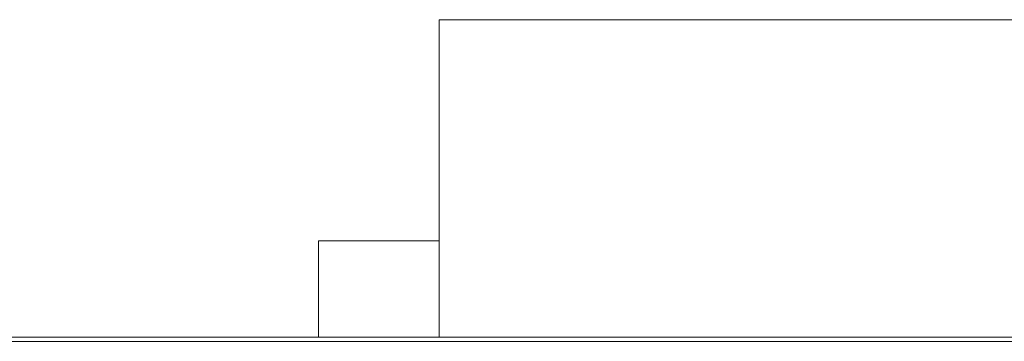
# Model space of a CAD drawing. Header units: inches. Extents: x -30 to 641, y 180 to 601.
# Tile 75 of 234: x 83.863 to 86.308, y 442.474 to 443.274. Entities that reach past the tile are written whole.
import ezdxf

# ---------------------------------------------------------------- set-up
doc = ezdxf.new("R2010")
doc.units = ezdxf.units.IN
doc.header["$MEASUREMENT"] = 0
doc.layers.add('1', color=7, linetype='Continuous')

# ---------------------------------------------------------------- blocks, each defined once
blk = doc.blocks.new('block 2074')
at = {"layer": '1', "color": 155, "lineweight": 18, "true_color": 0x4c7299}
blk.add_lwpolyline([(155.5019, 442.474), (23.9375, 442.474)], dxfattribs=at)
blk = doc.blocks.new('block 2140')
at = {"layer": '1', "color": 155, "lineweight": 18, "true_color": 0x4c7299}
blk.add_lwpolyline([(84.9047, 443.274), (89.9047, 443.274)], dxfattribs=at)
blk = doc.blocks.new('block 2141')
at = {"layer": '1', "color": 155, "lineweight": 18, "true_color": 0x4c7299}
blk.add_lwpolyline([(84.6047, 442.724), (84.9047, 442.724)], dxfattribs=at)
blk = doc.blocks.new('block 2248')
at = {"layer": '1', "color": 155, "lineweight": 18, "true_color": 0x4c7299}
blk.add_lwpolyline([(58.2212, 442.484), (96.2212, 442.484)], dxfattribs=at)
blk = doc.blocks.new('block 2379')
at = {"layer": '1', "color": 155, "lineweight": 18, "true_color": 0x4c7299}
blk.add_lwpolyline([(84.9047, 443.274), (84.9047, 442.484)], dxfattribs=at)
blk = doc.blocks.new('block 2380')
at = {"layer": '1', "color": 155, "lineweight": 18, "true_color": 0x4c7299}
blk.add_lwpolyline([(84.6047, 442.724), (84.6047, 442.484)], dxfattribs=at)
blk = doc.blocks.new('block 2528')
at = {"layer": '1', "color": 18, "lineweight": 13, "true_color": 0x4c0000}
blk.add_lwpolyline([(155.5019, 442.474), (23.9375, 442.474)], dxfattribs=at)
blk = doc.blocks.new('block 2559')
at = {"layer": '1', "color": 18, "lineweight": 13, "true_color": 0x4c0000}
blk.add_lwpolyline([(155.5019, 442.474), (23.9375, 442.474)], dxfattribs=at)
blk = doc.blocks.new('block 2622')
at = {"layer": '1', "color": 18, "lineweight": 13, "true_color": 0x4c0000}
blk.add_lwpolyline([(12.5988, 442.474), (144.1632, 442.474)], dxfattribs=at)
blk = doc.blocks.new('block 2632')
at = {"layer": '1', "color": 18, "lineweight": 13, "true_color": 0x4c0000}
blk.add_lwpolyline([(83.9282, 442.474), (84.3282, 442.474)], dxfattribs=at)
blk = doc.blocks.new('block 2674')
at = {"layer": '1', "color": 18, "lineweight": 13, "true_color": 0x4c0000}
blk.add_lwpolyline([(12.5988, 442.474), (144.1632, 442.474)], dxfattribs=at)
blk = doc.blocks.new('block 2690')
at = {"layer": '1', "color": 18, "lineweight": 13, "true_color": 0x4c0000}
blk.add_lwpolyline([(83.9282, 442.474), (84.3282, 442.474)], dxfattribs=at)
blk = doc.blocks.new('block 7460')
at = {"layer": '1', "color": 18, "lineweight": 13, "true_color": 0x4c0000}
blk.add_open_spline([(84.3803, 442.474), (84.346, 442.474), (84.3116, 442.474), (84.2773, 442.474), (84.156, 442.474), (84.0346, 442.474), (83.9133, 442.474), (84.0409, 442.474), (84.1686, 442.474), (84.2962, 442.474), (84.3242, 442.474), (84.3523, 442.474), (84.3803, 442.474), (84.4181, 442.474), (84.4559, 442.474), (84.4937, 442.474), (84.4559, 442.474), (84.4181, 442.474), (84.3803, 442.474)], degree=3, knots=[0, 0, 0, 0, 1, 1, 1, 2, 2, 2, 3, 3, 3, 4, 4, 4, 5, 5, 5, 6, 6, 6, 6], dxfattribs=at)
blk = doc.blocks.new('block 7462')
at = {"layer": '1', "color": 18, "lineweight": 13, "true_color": 0x4c0000}
blk.add_open_spline([(85.9718, 442.474), (85.9339, 442.474), (85.8959, 442.474), (85.858, 442.474), (85.7496, 442.474), (85.6412, 442.474), (85.5329, 442.474), (85.5729, 442.474), (85.613, 442.474), (85.6531, 442.474), (85.7257, 442.474), (85.7984, 442.474), (85.8711, 442.474), (85.8886, 442.474), (85.9033, 442.474), (85.9151, 442.474), (85.9282, 442.474), (85.9432, 442.474), (85.9604, 442.474), (86.0366, 442.474), (86.1115, 442.474), (86.187, 442.474), (86.2248, 442.474), (86.2626, 442.474), (86.3004, 442.474), (86.1908, 442.474), (86.0813, 442.474), (85.9718, 442.474)], degree=3, knots=[0, 0, 0, 0, 1, 1, 1, 2, 2, 2, 3, 3, 3, 4, 4, 4, 5, 5, 5, 6, 6, 6, 7, 7, 7, 8, 8, 8, 9, 9, 9, 9], dxfattribs=at)
blk = doc.blocks.new('block 7478')
at = {"layer": '1', "color": 18, "lineweight": 13, "true_color": 0x4c0000}
blk.add_open_spline([(85.077, 442.474), (85.0452, 442.474), (85.0293, 442.474), (85.0293, 442.474), (85.0293, 442.474), (85.0362, 442.474), (85.0502, 442.474), (85.0642, 442.474), (85.0847, 442.474), (85.1122, 442.474), (85.1397, 442.474), (85.1693, 442.474), (85.201, 442.474), (85.2502, 442.474), (85.2908, 442.474), (85.323, 442.474), (85.3552, 442.474), (85.371, 442.474), (85.371, 442.474), (85.371, 442.474), (85.3545, 442.474), (85.3215, 442.474), (85.2884, 442.474), (85.2472, 442.474), (85.1976, 442.474), (85.1491, 442.474), (85.109, 442.474), (85.077, 442.474)], degree=3, knots=[0, 0, 0, 0, 1, 1, 1, 2, 2, 2, 3, 3, 3, 4, 4, 4, 5, 5, 5, 6, 6, 6, 7, 7, 7, 8, 8, 8, 9, 9, 9, 9], dxfattribs=at)
blk = doc.blocks.new('block 7492')
at = {"layer": '1', "color": 18, "lineweight": 13, "true_color": 0x4c0000}
blk.add_open_spline([(84.0146, 442.474), (84.1022, 442.474), (84.1897, 442.474), (84.2773, 442.474), (84.1897, 442.474), (84.1022, 442.474), (84.0146, 442.474)], degree=3, knots=[0, 0, 0, 0, 1, 1, 1, 2, 2, 2, 2], dxfattribs=at)
blk = doc.blocks.new('block 7493')
at = {"layer": '1', "color": 18, "lineweight": 13, "true_color": 0x4c0000}
blk.add_open_spline([(85.1015, 442.474), (85.0755, 442.474), (85.0624, 442.474), (85.0624, 442.474), (85.0624, 442.474), (85.0753, 442.474), (85.1008, 442.474), (85.1265, 442.474), (85.1596, 442.474), (85.2004, 442.474), (85.2401, 442.474), (85.2725, 442.474), (85.2981, 442.474), (85.3236, 442.474), (85.3361, 442.474), (85.3361, 442.474), (85.3361, 442.474), (85.323, 442.474), (85.2968, 442.474), (85.2707, 442.474), (85.2382, 442.474), (85.1993, 442.474), (85.1598, 442.474), (85.1272, 442.474), (85.1015, 442.474)], degree=3, knots=[0, 0, 0, 0, 1, 1, 1, 2, 2, 2, 3, 3, 3, 4, 4, 4, 5, 5, 5, 6, 6, 6, 7, 7, 7, 8, 8, 8, 8], dxfattribs=at)
blk = doc.blocks.new('block 7505')
at = {"layer": '1', "color": 18, "lineweight": 13, "true_color": 0x4c0000}
blk.add_open_spline([(85.9844, 442.474), (85.9669, 442.474), (85.9558, 442.474), (85.9509, 442.474), (85.8888, 442.474), (85.8292, 442.474), (85.7721, 442.474), (85.7146, 442.474), (85.6532, 442.474), (85.5873, 442.474), (85.4789, 442.474), (85.3956, 442.474), (85.3373, 442.474), (85.2791, 442.474), (85.2498, 442.474), (85.2498, 442.474), (85.2498, 442.474), (85.261, 442.474), (85.283, 442.474), (85.3051, 442.474), (85.3339, 442.474), (85.3694, 442.474), (85.4052, 442.474), (85.4451, 442.474), (85.4897, 442.474), (85.5228, 442.474), (85.5723, 442.474), (85.6385, 442.474), (85.7734, 442.474), (85.8732, 442.474), (85.937, 442.474), (85.938, 442.474), (85.922, 442.474), (85.8906, 442.474), (85.848, 442.474), (85.7843, 442.474), (85.6999, 442.474), (85.6211, 442.474), (85.5632, 442.474), (85.5256, 442.474), (85.4879, 442.474), (85.4604, 442.474), (85.4423, 442.474), (85.3878, 442.474), (85.3333, 442.474), (85.2788, 442.474), (85.2938, 442.474), (85.3182, 442.474), (85.3523, 442.474), (85.3866, 442.474), (85.4356, 442.474), (85.5001, 442.474), (85.5642, 442.474), (85.6392, 442.474), (85.724, 442.474), (85.8083, 442.474), (85.8766, 442.474), (85.9296, 442.474), (85.9823, 442.474), (86.021, 442.474), (86.0457, 442.474), (86.0707, 442.474), (86.0879, 442.474), (86.0977, 442.474), (86.1032, 442.474), (86.106, 442.474), (86.106, 442.474), (86.106, 442.474), (86.1095, 442.474), (86.1168, 442.474), (86.1242, 442.474), (86.1381, 442.474), (86.159, 442.474), (86.1008, 442.474), (86.0426, 442.474), (85.9844, 442.474)], degree=3, knots=[0, 0, 0, 0, 1, 1, 1, 2, 2, 2, 3, 3, 3, 4, 4, 4, 5, 5, 5, 6, 6, 6, 7, 7, 7, 8, 8, 8, 9, 9, 9, 10, 10, 10, 11, 11, 11, 12, 12, 12, 13, 13, 13, 14, 14, 14, 15, 15, 15, 16, 16, 16, 17, 17, 17, 18, 18, 18, 19, 19, 19, 20, 20, 20, 21, 21, 21, 22, 22, 22, 23, 23, 23, 24, 24, 24, 25, 25, 25, 25], dxfattribs=at)
blk = doc.blocks.new('block 7508')
at = {"layer": '1', "color": 18, "lineweight": 13, "true_color": 0x4c0000}
blk.add_open_spline([(84.9654, 442.474), (84.9926, 442.474), (85.0319, 442.474), (85.083, 442.474), (85.0403, 442.474), (85.0087, 442.474), (84.9881, 442.474), (84.9675, 442.474), (84.9572, 442.474), (84.9572, 442.474), (84.9572, 442.474), (84.9791, 442.474), (85.0229, 442.474), (85.0669, 442.474), (85.1253, 442.474), (85.198, 442.474), (85.2714, 442.474), (85.3303, 442.474), (85.3749, 442.474), (85.4197, 442.474), (85.4419, 442.474), (85.4419, 442.474), (85.4419, 442.474), (85.4318, 442.474), (85.4114, 442.474), (85.391, 442.474), (85.3599, 442.474), (85.3182, 442.474), (85.3697, 442.474), (85.409, 442.474), (85.4358, 442.474), (85.4627, 442.474), (85.4762, 442.474), (85.4762, 442.474), (85.4762, 442.474), (85.4509, 442.474), (85.4002, 442.474), (85.3494, 442.474), (85.2826, 442.474), (85.1998, 442.474), (85.1169, 442.474), (85.0502, 442.474), (84.9995, 442.474), (84.949, 442.474), (84.9233, 442.474), (84.9233, 442.474), (84.9233, 442.474), (84.9373, 442.474), (84.9654, 442.474)], degree=3, knots=[0, 0, 0, 0, 1, 1, 1, 2, 2, 2, 3, 3, 3, 4, 4, 4, 5, 5, 5, 6, 6, 6, 7, 7, 7, 8, 8, 8, 9, 9, 9, 10, 10, 10, 11, 11, 11, 12, 12, 12, 13, 13, 13, 14, 14, 14, 15, 15, 15, 16, 16, 16, 16], dxfattribs=at)
blk = doc.blocks.new('block 7528')
at = {"layer": '1', "color": 18, "lineweight": 13, "true_color": 0x4c0000}
blk.add_open_spline([(84.8782, 442.474), (84.8176, 442.474), (84.7262, 442.474), (84.6049, 442.474), (84.5362, 442.474), (84.4874, 442.474), (84.4588, 442.474), (84.4306, 442.474), (84.4083, 442.474), (84.3929, 442.474), (84.3774, 442.474), (84.3696, 442.474), (84.3696, 442.474), (84.3696, 442.474), (84.3867, 442.474), (84.4205, 442.474), (84.4545, 442.474), (84.5035, 442.474), (84.5686, 442.474), (84.6331, 442.474), (84.6903, 442.474), (84.7405, 442.474), (84.7907, 442.474), (84.8277, 442.474), (84.8514, 442.474), (84.8692, 442.474), (84.8782, 442.474), (84.8782, 442.474)], degree=3, knots=[0, 0, 0, 0, 1, 1, 1, 2, 2, 2, 3, 3, 3, 4, 4, 4, 5, 5, 5, 6, 6, 6, 7, 7, 7, 8, 8, 8, 9, 9, 9, 9], dxfattribs=at)
blk = doc.blocks.new('block 7529')
at = {"layer": '1', "color": 18, "lineweight": 13, "true_color": 0x4c0000}
blk.add_open_spline([(83.0776, 442.474), (83.0055, 442.474), (82.9333, 442.474), (82.8611, 442.474), (83.0368, 442.474), (83.2125, 442.474), (83.3882, 442.474), (83.2333, 442.474), (83.0784, 442.474), (82.9235, 442.474), (82.9951, 442.474), (83.0667, 442.474), (83.1383, 442.474), (83.2207, 442.474), (83.3031, 442.474), (83.3854, 442.474), (83.4367, 442.474), (83.4733, 442.474), (83.4953, 442.474), (83.5256, 442.474), (83.5615, 442.474), (83.603, 442.474), (83.6951, 442.474), (83.7857, 442.474), (83.877, 442.474), (83.9424, 442.474), (84.0078, 442.474), (84.0733, 442.474), (83.9137, 442.474), (83.7542, 442.474), (83.5946, 442.474), (83.7666, 442.474), (83.9386, 442.474), (84.1106, 442.474), (84.0362, 442.474), (83.9618, 442.474), (83.8875, 442.474), (83.7731, 442.474), (83.6588, 442.474), (83.5444, 442.474), (83.5251, 442.474), (83.5054, 442.474), (83.4848, 442.474), (83.4545, 442.474), (83.4329, 442.474), (83.42, 442.474), (83.3058, 442.474), (83.1917, 442.474), (83.0776, 442.474)], degree=3, knots=[0, 0, 0, 0, 1, 1, 1, 2, 2, 2, 3, 3, 3, 4, 4, 4, 5, 5, 5, 6, 6, 6, 7, 7, 7, 8, 8, 8, 9, 9, 9, 10, 10, 10, 11, 11, 11, 12, 12, 12, 13, 13, 13, 14, 14, 14, 15, 15, 15, 16, 16, 16, 16], dxfattribs=at)
blk = doc.blocks.new('block 7532')
at = {"layer": '1', "color": 18, "lineweight": 13, "true_color": 0x4c0000}
blk.add_open_spline([(84.9256, 442.474), (84.9082, 442.474), (84.897, 442.474), (84.8922, 442.474), (84.8301, 442.474), (84.7705, 442.474), (84.7133, 442.474), (84.6559, 442.474), (84.5944, 442.474), (84.5286, 442.474), (84.4201, 442.474), (84.3368, 442.474), (84.2786, 442.474), (84.2204, 442.474), (84.1911, 442.474), (84.1911, 442.474), (84.1911, 442.474), (84.2023, 442.474), (84.2242, 442.474), (84.2463, 442.474), (84.2751, 442.474), (84.3107, 442.474), (84.3464, 442.474), (84.3863, 442.474), (84.4309, 442.474), (84.4641, 442.474), (84.5136, 442.474), (84.5798, 442.474), (84.7147, 442.474), (84.8144, 442.474), (84.8782, 442.474), (84.8793, 442.474), (84.8632, 442.474), (84.8318, 442.474), (84.7892, 442.474), (84.7255, 442.474), (84.6412, 442.474), (84.5624, 442.474), (84.5045, 442.474), (84.4668, 442.474), (84.4292, 442.474), (84.4017, 442.474), (84.3835, 442.474), (84.329, 442.474), (84.2745, 442.474), (84.22, 442.474), (84.235, 442.474), (84.2594, 442.474), (84.2936, 442.474), (84.3278, 442.474), (84.3769, 442.474), (84.4414, 442.474), (84.5055, 442.474), (84.5805, 442.474), (84.6652, 442.474), (84.7496, 442.474), (84.8179, 442.474), (84.8709, 442.474), (84.9236, 442.474), (84.9622, 442.474), (84.987, 442.474), (85.0119, 442.474), (85.0292, 442.474), (85.0389, 442.474), (85.0445, 442.474), (85.0473, 442.474), (85.0473, 442.474), (85.0473, 442.474), (85.0508, 442.474), (85.0581, 442.474), (85.0654, 442.474), (85.0794, 442.474), (85.1003, 442.474), (85.0421, 442.474), (84.9838, 442.474), (84.9256, 442.474)], degree=3, knots=[0, 0, 0, 0, 1, 1, 1, 2, 2, 2, 3, 3, 3, 4, 4, 4, 5, 5, 5, 6, 6, 6, 7, 7, 7, 8, 8, 8, 9, 9, 9, 10, 10, 10, 11, 11, 11, 12, 12, 12, 13, 13, 13, 14, 14, 14, 15, 15, 15, 16, 16, 16, 17, 17, 17, 18, 18, 18, 19, 19, 19, 20, 20, 20, 21, 21, 21, 22, 22, 22, 23, 23, 23, 24, 24, 24, 25, 25, 25, 25], dxfattribs=at)
blk = doc.blocks.new('block 7534')
at = {"layer": '1', "color": 18, "lineweight": 13, "true_color": 0x4c0000}
blk.add_open_spline([(84.7742, 442.474), (84.735, 442.474), (84.6959, 442.474), (84.6567, 442.474), (84.6959, 442.474), (84.735, 442.474), (84.7742, 442.474)], degree=3, knots=[0, 0, 0, 0, 1, 1, 1, 2, 2, 2, 2], dxfattribs=at)
blk = doc.blocks.new('block 7542')
at = {"layer": '1', "color": 18, "lineweight": 13, "true_color": 0x4c0000}
blk.add_open_spline([(85.937, 442.474), (85.8763, 442.474), (85.785, 442.474), (85.6636, 442.474), (85.5949, 442.474), (85.5462, 442.474), (85.5176, 442.474), (85.4893, 442.474), (85.467, 442.474), (85.4517, 442.474), (85.4362, 442.474), (85.4283, 442.474), (85.4283, 442.474), (85.4283, 442.474), (85.4454, 442.474), (85.4792, 442.474), (85.5132, 442.474), (85.5622, 442.474), (85.6274, 442.474), (85.6919, 442.474), (85.7491, 442.474), (85.7993, 442.474), (85.8495, 442.474), (85.8864, 442.474), (85.9101, 442.474), (85.9279, 442.474), (85.937, 442.474), (85.937, 442.474)], degree=3, knots=[0, 0, 0, 0, 1, 1, 1, 2, 2, 2, 3, 3, 3, 4, 4, 4, 5, 5, 5, 6, 6, 6, 7, 7, 7, 8, 8, 8, 9, 9, 9, 9], dxfattribs=at)
blk = doc.blocks.new('block 7551')
at = {"layer": '1', "color": 18, "lineweight": 13, "true_color": 0x4c0000}
for points in [[(152.4615, 442.474), (133.7592, 442.474), (58.9499, 442.474), (40.2476, 442.474)], [(39.6623, 442.474), (114.4716, 442.474), (133.1739, 442.474), (142.525, 442.474)]]:
    blk.add_lwpolyline(points, dxfattribs=at)
blk = doc.blocks.new('block 7580')
at = {"layer": '1', "color": 18, "lineweight": 13, "true_color": 0x4c0000}
blk.add_open_spline([(85.8485, 442.474), (85.945, 442.474), (86.0415, 442.474), (86.1381, 442.474), (86.0415, 442.474), (85.945, 442.474), (85.8485, 442.474), (85.6075, 442.474), (85.3665, 442.474), (85.1255, 442.474), (85.0898, 442.474), (85.0541, 442.474), (85.0184, 442.474), (84.8416, 442.474), (84.6648, 442.474), (84.488, 442.474), (84.6881, 442.474), (84.8881, 442.474), (85.0881, 442.474), (84.8881, 442.474), (84.6881, 442.474), (84.488, 442.474), (84.6648, 442.474), (84.8416, 442.474), (85.0184, 442.474), (85.0541, 442.474), (85.0898, 442.474), (85.1255, 442.474), (85.3665, 442.474), (85.6075, 442.474), (85.8485, 442.474)], degree=3, knots=[0, 0, 0, 0, 1, 1, 1, 2, 2, 2, 3, 3, 3, 4, 4, 4, 5, 5, 5, 6, 6, 6, 7, 7, 7, 8, 8, 8, 9, 9, 9, 10, 10, 10, 10], dxfattribs=at)
blk = doc.blocks.new('block 7581')
at = {"layer": '1', "color": 18, "lineweight": 13, "true_color": 0x4c0000}
blk.add_open_spline([(85.8485, 442.474), (85.945, 442.474), (86.0415, 442.474), (86.1381, 442.474), (86.0415, 442.474), (85.945, 442.474), (85.8485, 442.474), (85.6075, 442.474), (85.3665, 442.474), (85.1255, 442.474), (85.0898, 442.474), (85.0541, 442.474), (85.0184, 442.474), (84.8416, 442.474), (84.6648, 442.474), (84.488, 442.474), (84.6881, 442.474), (84.8881, 442.474), (85.0881, 442.474), (84.8881, 442.474), (84.6881, 442.474), (84.488, 442.474), (84.6648, 442.474), (84.8416, 442.474), (85.0184, 442.474), (85.0541, 442.474), (85.0898, 442.474), (85.1255, 442.474), (85.3665, 442.474), (85.6075, 442.474), (85.8485, 442.474)], degree=3, knots=[0, 0, 0, 0, 1, 1, 1, 2, 2, 2, 3, 3, 3, 4, 4, 4, 5, 5, 5, 6, 6, 6, 7, 7, 7, 8, 8, 8, 9, 9, 9, 10, 10, 10, 10], dxfattribs=at)
blk = doc.blocks.new('block 8030')
at = {"layer": '1', "color": 18, "lineweight": 13, "true_color": 0x4c0000}
blk.add_open_spline([(84.1138, 442.474), (84.0607, 442.474), (84.0075, 442.474), (83.9543, 442.474), (84.0373, 442.474), (84.1203, 442.474), (84.2034, 442.474), (84.302, 442.474), (84.4006, 442.474), (84.4992, 442.474), (84.5267, 442.474), (84.5465, 442.474), (84.559, 442.474), (84.573, 442.474), (84.5954, 442.474), (84.6255, 442.474), (84.7246, 442.474), (84.825, 442.474), (84.9248, 442.474), (84.999, 442.474), (85.0732, 442.474), (85.1474, 442.474), (85.0942, 442.474), (85.041, 442.474), (84.9878, 442.474), (84.8667, 442.474), (84.7456, 442.474), (84.6245, 442.474), (84.5748, 442.474), (84.5252, 442.474), (84.4755, 442.474), (84.3549, 442.474), (84.2344, 442.474), (84.1138, 442.474)], degree=3, knots=[0, 0, 0, 0, 1, 1, 1, 2, 2, 2, 3, 3, 3, 4, 4, 4, 5, 5, 5, 6, 6, 6, 7, 7, 7, 8, 8, 8, 9, 9, 9, 10, 10, 10, 11, 11, 11, 11], dxfattribs=at)
blk = doc.blocks.new('block 8036')
at = {"layer": '1', "color": 18, "lineweight": 13, "true_color": 0x4c0000}
blk.add_open_spline([(85.4747, 442.474), (85.4032, 442.474), (85.3622, 442.474), (85.352, 442.474), (85.4057, 442.474), (85.4594, 442.474), (85.5132, 442.474), (85.525, 442.474), (85.5528, 442.474), (85.5963, 442.474), (85.6396, 442.474), (85.6922, 442.474), (85.7536, 442.474), (85.8275, 442.474), (85.8899, 442.474), (85.941, 442.474), (85.9922, 442.474), (86.0178, 442.474), (86.0178, 442.474), (86.0178, 442.474), (85.9931, 442.474), (85.9442, 442.474), (85.895, 442.474), (85.8304, 442.474), (85.7511, 442.474), (85.7015, 442.474), (85.6567, 442.474), (85.6171, 442.474), (85.5777, 442.474), (85.5461, 442.474), (85.5234, 442.474), (85.4753, 442.474), (85.4273, 442.474), (85.3792, 442.474), (85.4196, 442.474), (85.46, 442.474), (85.5004, 442.474), (85.7076, 442.474), (85.9148, 442.474), (86.122, 442.474), (85.9557, 442.474), (85.7894, 442.474), (85.6232, 442.474), (85.6007, 442.474), (85.5782, 442.474), (85.5557, 442.474), (85.6308, 442.474), (85.7095, 442.474), (85.792, 442.474), (85.9011, 442.474), (85.9931, 442.474), (86.0683, 442.474), (86.1433, 442.474), (86.1809, 442.474), (86.1809, 442.474), (86.1809, 442.474), (86.1476, 442.474), (86.0817, 442.474), (86.001, 442.474), (85.8921, 442.474), (85.7536, 442.474), (85.6398, 442.474), (85.5471, 442.474), (85.4747, 442.474)], degree=3, knots=[0, 0, 0, 0, 1, 1, 1, 2, 2, 2, 3, 3, 3, 4, 4, 4, 5, 5, 5, 6, 6, 6, 7, 7, 7, 8, 8, 8, 9, 9, 9, 10, 10, 10, 11, 11, 11, 12, 12, 12, 13, 13, 13, 14, 14, 14, 15, 15, 15, 16, 16, 16, 17, 17, 17, 18, 18, 18, 19, 19, 19, 20, 20, 20, 21, 21, 21, 21], dxfattribs=at)
blk = doc.blocks.new('block 8041')
at = {"layer": '1', "color": 18, "lineweight": 13, "true_color": 0x4c0000}
blk.add_open_spline([(85.4093, 442.474), (85.3378, 442.474), (85.2969, 442.474), (85.2866, 442.474), (85.3404, 442.474), (85.3941, 442.474), (85.4478, 442.474), (85.4596, 442.474), (85.4874, 442.474), (85.5309, 442.474), (85.5742, 442.474), (85.6269, 442.474), (85.6883, 442.474), (85.7621, 442.474), (85.8245, 442.474), (85.8757, 442.474), (85.9268, 442.474), (85.9524, 442.474), (85.9524, 442.474), (85.9524, 442.474), (85.9278, 442.474), (85.8788, 442.474), (85.8296, 442.474), (85.765, 442.474), (85.6857, 442.474), (85.6361, 442.474), (85.5914, 442.474), (85.5517, 442.474), (85.5123, 442.474), (85.4807, 442.474), (85.458, 442.474), (85.41, 442.474), (85.3619, 442.474), (85.3138, 442.474), (85.3542, 442.474), (85.3946, 442.474), (85.435, 442.474), (85.6422, 442.474), (85.8494, 442.474), (86.0567, 442.474), (85.8904, 442.474), (85.7241, 442.474), (85.5578, 442.474), (85.5353, 442.474), (85.5128, 442.474), (85.4903, 442.474), (85.5655, 442.474), (85.6441, 442.474), (85.7266, 442.474), (85.8357, 442.474), (85.9278, 442.474), (86.0029, 442.474), (86.078, 442.474), (86.1155, 442.474), (86.1155, 442.474), (86.1155, 442.474), (86.0822, 442.474), (86.0164, 442.474), (85.9357, 442.474), (85.8267, 442.474), (85.6883, 442.474), (85.5744, 442.474), (85.4817, 442.474), (85.4093, 442.474)], degree=3, knots=[0, 0, 0, 0, 1, 1, 1, 2, 2, 2, 3, 3, 3, 4, 4, 4, 5, 5, 5, 6, 6, 6, 7, 7, 7, 8, 8, 8, 9, 9, 9, 10, 10, 10, 11, 11, 11, 12, 12, 12, 13, 13, 13, 14, 14, 14, 15, 15, 15, 16, 16, 16, 17, 17, 17, 18, 18, 18, 19, 19, 19, 20, 20, 20, 21, 21, 21, 21], dxfattribs=at)
blk = doc.blocks.new('block 8042')
at = {"layer": '1', "color": 18, "lineweight": 13, "true_color": 0x4c0000}
blk.add_open_spline([(86.9411, 442.474), (87.0038, 442.474), (87.0415, 442.474), (87.054, 442.474), (87.0032, 442.474), (86.9523, 442.474), (86.9015, 442.474), (86.8877, 442.474), (86.8685, 442.474), (86.8436, 442.474), (86.802, 442.474), (86.7509, 442.474), (86.6901, 442.474), (86.6412, 442.474), (86.5983, 442.474), (86.5612, 442.474), (86.513, 442.474), (86.4749, 442.474), (86.4471, 442.474), (86.4191, 442.474), (86.4046, 442.474), (86.4036, 442.474), (86.4404, 442.474), (86.4858, 442.474), (86.5392, 442.474), (86.5924, 442.474), (86.6485, 442.474), (86.7071, 442.474), (86.8094, 442.474), (86.8964, 442.474), (86.9683, 442.474), (87.0401, 442.474), (87.0764, 442.474), (87.0764, 442.474), (87.0764, 442.474), (87.0595, 442.474), (87.0256, 442.474), (86.9918, 442.474), (86.9453, 442.474), (86.8861, 442.474), (86.827, 442.474), (86.7598, 442.474), (86.685, 442.474), (86.5571, 442.474), (86.4525, 442.474), (86.3719, 442.474), (86.2916, 442.474), (86.2507, 442.474), (86.2507, 442.474), (86.2507, 442.474), (86.2955, 442.474), (86.3847, 442.474), (86.4626, 442.474), (86.5676, 442.474), (86.6994, 442.474), (86.7976, 442.474), (86.8781, 442.474), (86.9411, 442.474)], degree=3, knots=[0, 0, 0, 0, 1, 1, 1, 2, 2, 2, 3, 3, 3, 4, 4, 4, 5, 5, 5, 6, 6, 6, 7, 7, 7, 8, 8, 8, 9, 9, 9, 10, 10, 10, 11, 11, 11, 12, 12, 12, 13, 13, 13, 14, 14, 14, 15, 15, 15, 16, 16, 16, 17, 17, 17, 18, 18, 18, 19, 19, 19, 19], dxfattribs=at)
blk = doc.blocks.new('block 8045')
at = {"layer": '1', "color": 18, "lineweight": 13, "true_color": 0x4c0000}
blk.add_open_spline([(84.0485, 442.474), (83.9953, 442.474), (83.9421, 442.474), (83.8889, 442.474), (83.9719, 442.474), (84.055, 442.474), (84.138, 442.474), (84.2366, 442.474), (84.3352, 442.474), (84.4338, 442.474), (84.4614, 442.474), (84.4811, 442.474), (84.4936, 442.474), (84.5077, 442.474), (84.53, 442.474), (84.5601, 442.474), (84.6592, 442.474), (84.7596, 442.474), (84.8594, 442.474), (84.9336, 442.474), (85.0078, 442.474), (85.082, 442.474), (85.0288, 442.474), (84.9756, 442.474), (84.9224, 442.474), (84.8013, 442.474), (84.6802, 442.474), (84.5591, 442.474), (84.5095, 442.474), (84.4598, 442.474), (84.4101, 442.474), (84.2896, 442.474), (84.169, 442.474), (84.0484, 442.474)], degree=3, knots=[0, 0, 0, 0, 1, 1, 1, 2, 2, 2, 3, 3, 3, 4, 4, 4, 5, 5, 5, 6, 6, 6, 7, 7, 7, 8, 8, 8, 9, 9, 9, 10, 10, 10, 11, 11, 11, 11], dxfattribs=at)
blk = doc.blocks.new('block 8073')
at = {"layer": '1', "color": 18, "lineweight": 13, "true_color": 0x4c0000}
blk.add_open_spline([(85.8485, 442.474), (85.945, 442.474), (86.0415, 442.474), (86.1381, 442.474), (86.0415, 442.474), (85.945, 442.474), (85.8485, 442.474), (85.6075, 442.474), (85.3665, 442.474), (85.1255, 442.474), (85.0898, 442.474), (85.0541, 442.474), (85.0184, 442.474), (84.8416, 442.474), (84.6648, 442.474), (84.488, 442.474), (84.6881, 442.474), (84.8881, 442.474), (85.0881, 442.474), (84.8881, 442.474), (84.6881, 442.474), (84.488, 442.474), (84.6648, 442.474), (84.8416, 442.474), (85.0184, 442.474), (85.0541, 442.474), (85.0898, 442.474), (85.1255, 442.474), (85.3665, 442.474), (85.6075, 442.474), (85.8485, 442.474)], degree=3, knots=[0, 0, 0, 0, 1, 1, 1, 2, 2, 2, 3, 3, 3, 4, 4, 4, 5, 5, 5, 6, 6, 6, 7, 7, 7, 8, 8, 8, 9, 9, 9, 10, 10, 10, 10], dxfattribs=at)
blk = doc.blocks.new('block 8077')
at = {"layer": '1', "color": 18, "lineweight": 13, "true_color": 0x4c0000}
blk.add_open_spline([(85.8485, 442.474), (85.945, 442.474), (86.0415, 442.474), (86.1381, 442.474), (86.0415, 442.474), (85.945, 442.474), (85.8485, 442.474), (85.6075, 442.474), (85.3665, 442.474), (85.1255, 442.474), (85.0898, 442.474), (85.0541, 442.474), (85.0184, 442.474), (84.8416, 442.474), (84.6648, 442.474), (84.488, 442.474), (84.6881, 442.474), (84.8881, 442.474), (85.0881, 442.474), (84.8881, 442.474), (84.6881, 442.474), (84.488, 442.474), (84.6648, 442.474), (84.8416, 442.474), (85.0184, 442.474), (85.0541, 442.474), (85.0898, 442.474), (85.1255, 442.474), (85.3665, 442.474), (85.6075, 442.474), (85.8485, 442.474)], degree=3, knots=[0, 0, 0, 0, 1, 1, 1, 2, 2, 2, 3, 3, 3, 4, 4, 4, 5, 5, 5, 6, 6, 6, 7, 7, 7, 8, 8, 8, 9, 9, 9, 10, 10, 10, 10], dxfattribs=at)

msp = doc.modelspace()

# ---------------------------------------------------------------- block references
at = {"layer": '1'}
for name in ['block 2140', 'block 2379', 'block 2141', 'block 2380', 'block 2248', 'block 7551', 'block 2622', 'block 2674', 'block 2074', 'block 2528', 'block 2559', 'block 7529', 'block 8045', 'block 7460', 'block 2632', 'block 2690', 'block 8030', 'block 7492', 'block 7532', 'block 7528', 'block 7580', 'block 7581', 'block 8073', 'block 8077', 'block 7534', 'block 7508', 'block 7478', 'block 7493', 'block 7505', 'block 8041', 'block 8036', 'block 7542', 'block 7462', 'block 8042']:
    msp.add_blockref(name, (0, 0), dxfattribs=at)

doc.saveas('drawing.dxf')
